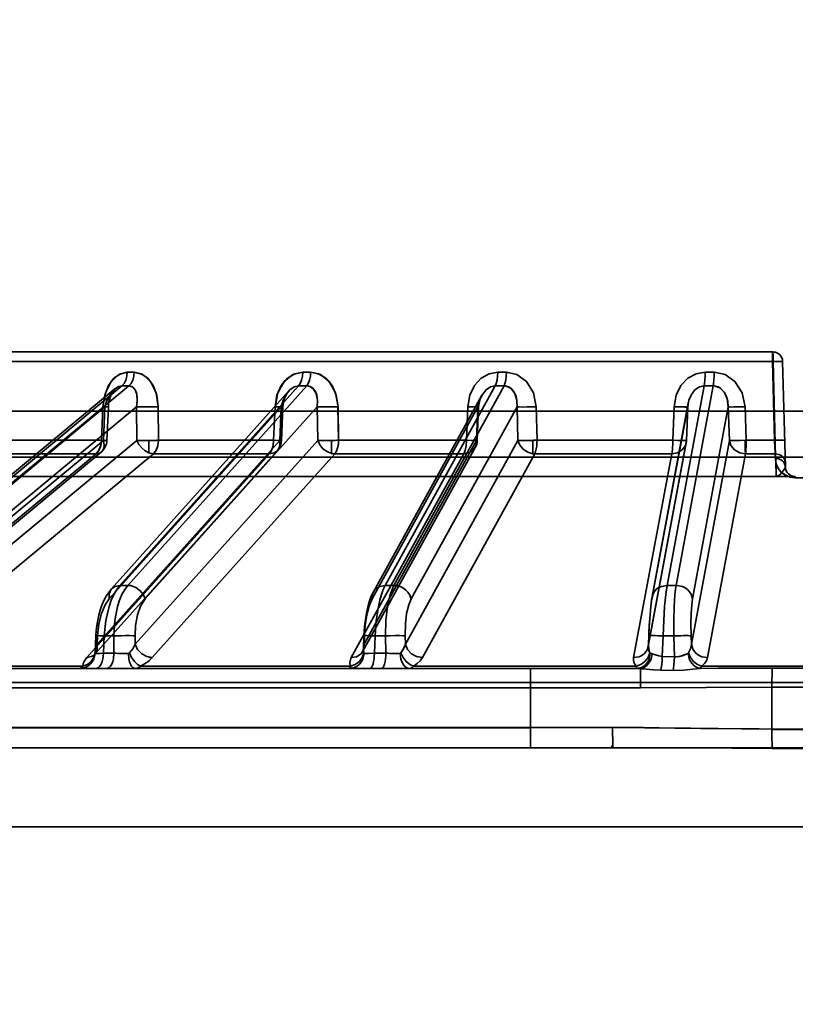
# Model space of a CAD drawing. Header units: millimetres. Extents: x 42175 to 97175, y 10092 to 468192.
# Tile 81 of 256: x 62896 to 62935, y 25507 to 25557. Entities that reach past the tile are written whole.
import ezdxf

# ---------------------------------------------------------------- set-up
doc = ezdxf.new("R2010")
doc.units = ezdxf.units.MM
doc.header["$XCLIPFRAME"] = 2
doc.layers.add('AHU03-3-68634OBJ', color=8, linetype='Continuous')
doc.layers.add('EC-MTR_250-0_7OBJ', color=8, linetype='Continuous')
picture_1 = doc.add_image_def('image1.bmp', size_in_pixel=(951, 911))

msp = doc.modelspace()

# ---------------------------------------------------------------- linework, layer by layer
at = {"layer": 'AHU03-3-68634OBJ', "color": 8, "linetype": 'Continuous', "lineweight": 35, "ltscale": 100}
for p, q in [((63070.242, 25519.827), (62802.242, 25519.827)), ((63069.742, 25515.827), (62802.742, 25515.827))]:
    msp.add_line(p, q, dxfattribs=at)
at = {"layer": 'EC-MTR_250-0_7OBJ', "color": 8, "linetype": 'Continuous', "lineweight": 35, "ltscale": 100}
for p, q in [((62934.09, 25539.827), (62882.272, 25539.827)), ((62934.16, 25539.822), (62934.09, 25539.827)), ((62934.229, 25539.807), (62934.159, 25539.822)), ((62934.294, 25539.783), (62934.228, 25539.808)), ((62934.356, 25539.75), (62934.294, 25539.784)), ((62934.412, 25539.709), (62934.356, 25539.75)), ((62934.463, 25539.66), (62934.412, 25539.709)), ((62934.505, 25539.605), (62934.462, 25539.66)), ((62934.54, 25539.544), (62934.505, 25539.605)), ((62934.566, 25539.479), (62934.54, 25539.544)), ((62934.11, 25539.34), (62881.772, 25539.34)), ((62934.175, 25535.364), (62934.07, 25539.34)), ((62934.11, 25539.34), (62934.235, 25534.501)), ((62934.235, 25534.501), (62934.11, 25539.34)), ((62934.589, 25539.34), (62934.729, 25534.014)), ((62910.739, 25538.802), (62910.337, 25538.802)), ((62931.124, 25538.802), (62930.671, 25538.802)), ((62900.867, 25537.973), (62888.856, 25528.009)), ((62888.912, 25527.919), (62901.201, 25538.115)), ((62889.266, 25527.917), (62901.558, 25538.115)), ((62901.099, 25528.028), (62910.133, 25538.115)), ((62901.506, 25528.028), (62910.54, 25538.115)), ((62910.133, 25538.115), (62910.54, 25538.115)), ((62914.505, 25528.028), (62920.068, 25538.115)), ((62914.947, 25528.028), (62920.51, 25538.115)), ((62928.747, 25528.028), (62930.625, 25538.115)), ((62929.207, 25528.028), (62931.085, 25538.115)), ((62930.625, 25538.115), (62931.085, 25538.115)), ((62909.628, 25537.845), (62900.678, 25527.854)), ((62909.392, 25537.373), (62909.424, 25537.475)), ((62909.424, 25537.474), (62909.462, 25537.57)), ((62919.378, 25537.615), (62913.913, 25527.706)), ((62890.16, 25528.599), (62900.346, 25537.05)), ((62890.769, 25527.782), (62901.939, 25537.05)), ((62900.175, 25535.364), (62900.246, 25537.057)), ((62900.346, 25537.05), (62900.274, 25535.357)), ((62900.446, 25535.351), (62900.518, 25537.043)), ((62900.518, 25537.043), (62900.528, 25537.174)), ((62900.562, 25527.348), (62909.252, 25537.05)), ((62901.939, 25537.05), (62901.957, 25535.357)), ((62902.38, 25527.348), (62911.069, 25537.05)), ((62903.034, 25537.057), (62903.052, 25535.364)), ((62903.052, 25535.364), (62903.034, 25537.057)), ((62908.94, 25537.057), (62908.869, 25535.364)), ((62909.252, 25537.05), (62909.18, 25535.357)), ((62909.268, 25535.351), (62909.339, 25537.044)), ((62909.339, 25537.044), (62909.348, 25537.157)), ((62909.348, 25537.156), (62909.366, 25537.268)), ((62909.366, 25537.267), (62909.392, 25537.374)), ((62911.069, 25537.05), (62911.101, 25535.357)), ((62912.121, 25537.057), (62912.151, 25535.364)), ((62913.844, 25527.348), (62919.195, 25537.05)), ((62915.816, 25527.348), (62921.167, 25537.05)), ((62918.616, 25535.364), (62918.683, 25537.057)), ((62919.195, 25537.05), (62919.127, 25535.357)), ((62919.157, 25535.353), (62919.225, 25537.045)), ((62921.167, 25537.05), (62921.21, 25535.357)), ((62922.177, 25535.364), (62922.134, 25537.057)), ((62922.134, 25537.057), (62922.177, 25535.364)), ((62927.986, 25527.348), (62929.793, 25537.05)), ((62929.817, 25537.238), (62927.997, 25527.466)), ((62929.101, 25537.057), (62929.039, 25535.364)), ((62929.039, 25535.364), (62929.101, 25537.057)), ((62929.793, 25537.05), (62929.731, 25535.357)), ((62929.731, 25535.357), (62929.796, 25537.048)), ((62929.796, 25537.048), (62929.8, 25537.114)), ((62929.8, 25537.114), (62929.808, 25537.18)), ((62929.808, 25537.18), (62929.819, 25537.246)), ((62930.037, 25527.348), (62931.844, 25537.05)), ((62931.844, 25537.05), (62931.898, 25535.357)), ((62932.743, 25535.364), (62932.69, 25537.057)), ((62932.69, 25537.057), (62932.743, 25535.364)), ((62885.392, 25536.827), (62987.092, 25536.827)), ((62892.152, 25528.622), (62900.274, 25535.357)), ((62893.826, 25528.614), (62901.957, 25535.357)), ((62900.175, 25535.364), (62895.227, 25535.364)), ((62899.951, 25525.056), (62909.18, 25535.357)), ((62901.871, 25525.056), (62911.101, 25535.357)), ((62902.566, 25534.723), (62902.566, 25535.352)), ((62908.869, 25535.364), (62903.051, 25535.364)), ((62911.799, 25534.698), (62911.799, 25535.354)), ((62918.616, 25535.364), (62912.151, 25535.364)), ((62913.375, 25524.698), (62919.058, 25534.998)), ((62913.443, 25525.056), (62919.127, 25535.357)), ((62915.527, 25525.056), (62921.21, 25535.357)), ((62921.971, 25534.684), (62921.971, 25535.358)), ((62929.039, 25535.364), (62922.177, 25535.364)), ((62927.801, 25524.938), (62929.72, 25535.238)), ((62927.812, 25525.056), (62929.731, 25535.357)), ((62929.979, 25525.056), (62931.898, 25535.357)), ((62934.175, 25535.364), (62932.743, 25535.364)), ((62888.8, 25534.501), (62983.683, 25534.501)), ((62891.769, 25527.942), (62899.893, 25534.677)), ((62892.036, 25528.034), (62900.157, 25534.769)), ((62894.663, 25527.934), (62902.792, 25534.677)), ((62899.893, 25534.677), (62894.906, 25534.677)), ((62899.423, 25524.376), (62908.655, 25534.677)), ((62899.835, 25524.55), (62909.064, 25534.851)), ((62902.736, 25524.376), (62911.963, 25534.677)), ((62908.655, 25534.677), (62902.792, 25534.677)), ((62918.478, 25534.677), (62911.963, 25534.677)), ((62912.791, 25524.376), (62918.478, 25534.677)), ((62916.386, 25524.376), (62922.067, 25534.677)), ((62928.983, 25534.677), (62922.067, 25534.677)), ((62927.061, 25524.376), (62928.983, 25534.677)), ((62930.8, 25524.376), (62932.716, 25534.677)), ((62934.214, 25534.677), (62932.716, 25534.677)), ((62934.221, 25534.443), (62934.214, 25534.677)), ((62934.221, 25534.443), (62934.214, 25534.677)), ((62934.73, 25533.993), (62934.729, 25534.014)), ((62934.729, 25534.014), (62934.729, 25534.002)), ((62934.731, 25533.973), (62934.73, 25533.993)), ((62934.734, 25533.953), (62934.731, 25533.973)), ((62934.737, 25533.935), (62934.734, 25533.954)), ((62884.919, 25533.527), (62934.255, 25533.527)), ((62935.229, 25533.527), (62934.255, 25533.527)), ((62934.74, 25533.917), (62934.737, 25533.935)), ((62934.78, 25533.805), (62934.773, 25533.82)), ((62934.788, 25533.791), (62934.78, 25533.805)), ((62934.796, 25533.776), (62934.788, 25533.791)), ((62934.805, 25533.762), (62934.796, 25533.776)), ((62934.814, 25533.748), (62934.805, 25533.762)), ((62934.824, 25533.733), (62934.814, 25533.748)), ((62937.259, 25533.47), (62935.225, 25533.47)), ((62901.506, 25528.028), (62901.099, 25528.028)), ((62914.947, 25528.028), (62914.505, 25528.028)), ((62929.207, 25528.028), (62928.747, 25528.028)), ((62913.817, 25527.509), (62913.735, 25527.299)), ((62913.913, 25527.708), (62913.816, 25527.509)), ((62927.997, 25527.467), (62927.97, 25527.302)), ((62899.845, 25524.661), (62899.883, 25525.487)), ((62913.403, 25524.817), (62913.431, 25525.484)), ((62927.807, 25524.986), (62927.825, 25525.48)), ((62899.951, 25525.056), (62899.97, 25525.478)), ((62900.264, 25524.599), (62900.305, 25525.478)), ((62900.79, 25525.478), (62900.305, 25525.478)), ((62900.802, 25524.599), (62900.79, 25525.478)), ((62901.871, 25525.056), (62901.865, 25525.478)), ((62913.443, 25525.056), (62913.461, 25525.478)), ((62913.961, 25524.599), (62913.999, 25525.478)), ((62913.999, 25525.478), (62914.524, 25525.478)), ((62914.524, 25525.478), (62914.544, 25524.599)), ((62915.527, 25525.056), (62915.517, 25525.478)), ((62927.812, 25525.056), (62927.828, 25525.478)), ((62928.507, 25524.437), (62928.546, 25525.478)), ((62929.093, 25525.478), (62928.546, 25525.478)), ((62929.126, 25524.415), (62929.093, 25525.478)), ((62929.979, 25525.056), (62929.966, 25525.478)), ((62899.812, 25524.522), (62899.813, 25524.523)), ((62899.813, 25524.523), (62899.82, 25524.533)), ((62899.822, 25524.545), (62899.816, 25524.529)), ((62899.82, 25524.533), (62899.834, 25524.55)), ((62900.802, 25524.599), (62900.264, 25524.599)), ((62913.403, 25524.818), (62913.399, 25524.778)), ((62914.544, 25524.599), (62913.961, 25524.599)), ((62929.126, 25524.415), (62928.507, 25524.437)), ((62886.227, 25523.827), (62899.887, 25523.827)), ((62899.229, 25523.942), (62890.066, 25523.942)), ((62899.887, 25523.827), (62900.425, 25523.827)), ((62900.425, 25523.827), (62927.245, 25523.827)), ((62912.765, 25523.942), (62902.146, 25523.942)), ((62927.203, 25523.942), (62915.93, 25523.942)), ((62929.057, 25523.728), (62928.437, 25523.738)), ((62941.988, 25523.942), (62930.495, 25523.942)), ((62938.419, 25523.846), (62934.064, 25523.846)), ((63003.375, 25523.127), (62876.855, 25523.127)), ((62880.378, 25522.845), (62927.399, 25522.845)), ((62921.841, 25520.845), (62921.841, 25522.845)), ((62934.047, 25520.77), (62934.048, 25522.883)), ((62934.048, 25522.883), (62938.435, 25522.883)), ((62921.841, 25520.845), (62889.37, 25520.845)), ((62921.841, 25520.827), (62889.37, 25520.827)), ((62925.998, 25520.845), (62921.841, 25520.845)), ((62938.436, 25520.77), (62934.047, 25520.77)), ((62938.436, 25520.752), (62934.047, 25520.752)), ((62886.252, 25519.827), (62926.012, 25519.827)), ((62938.422, 25519.79), (62934.061, 25519.79))]:
    msp.add_line(p, q, dxfattribs=at)
at = {"layer": 'EC-MTR_250-0_7OBJ', "color": 8, "linetype": 'Continuous', "lineweight": 35, "ltscale": 100, "flags": 128}
for points in [[(62934.07, 25539.34), (62934.072, 25539.58), (62934.079, 25539.759), (62934.09, 25539.827)], [(62934.07, 25539.34), (62934.07, 25539.427), (62934.071, 25539.53), (62934.074, 25539.633), (62934.078, 25539.728), (62934.083, 25539.798), (62934.09, 25539.827)], [(62934.09, 25539.827), (62934.099, 25539.765), (62934.107, 25539.591), (62934.11, 25539.34)], [(62934.09, 25539.827), (62934.097, 25539.789), (62934.104, 25539.677), (62934.108, 25539.515), (62934.11, 25539.34)], [(62934.589, 25539.34), (62934.583, 25539.411), (62934.566, 25539.479)], [(62934.589, 25539.34), (62934.579, 25539.343), (62934.567, 25539.344), (62934.549, 25539.344), (62934.527, 25539.345), (62934.501, 25539.346), (62934.47, 25539.346), (62934.436, 25539.346), (62934.357, 25539.346), (62934.267, 25539.344), (62934.17, 25539.343), (62934.07, 25539.34)], [(62934.102, 25539.34), (62934.281, 25539.344), (62934.457, 25539.345), (62934.547, 25539.344), (62934.589, 25539.34)], [(62934.11, 25539.34), (62934.204, 25539.342), (62934.295, 25539.344), (62934.378, 25539.345), (62934.45, 25539.345), (62934.481, 25539.345), (62934.509, 25539.345), (62934.533, 25539.344), (62934.553, 25539.344), (62934.569, 25539.343), (62934.58, 25539.342), (62934.582, 25539.359)], [(62901.474, 25538.802), (62901.045, 25538.686), (62900.656, 25538.332), (62900.372, 25537.768), (62900.246, 25537.057)], [(62900.246, 25537.057), (62900.333, 25537.637), (62900.525, 25538.127), (62900.8, 25538.5), (62901.127, 25538.727), (62901.474, 25538.801)], [(62901.201, 25538.115), (62901.309, 25538.234), (62901.397, 25538.4), (62901.453, 25538.597), (62901.474, 25538.802)], [(62901.826, 25538.802), (62901.806, 25538.597), (62901.751, 25538.4), (62901.665, 25538.234), (62901.558, 25538.115)], [(62903.034, 25537.057), (62902.962, 25537.637), (62902.777, 25538.127), (62902.504, 25538.5), (62902.176, 25538.727), (62901.826, 25538.802)], [(62901.827, 25538.801), (62902.258, 25538.686), (62902.648, 25538.332), (62902.926, 25537.768), (62903.034, 25537.057)], [(62910.337, 25538.802), (62909.847, 25538.686), (62909.402, 25538.332), (62909.08, 25537.768), (62908.94, 25537.057)], [(62908.94, 25537.057), (62909.036, 25537.637), (62909.254, 25538.127), (62909.568, 25538.5), (62909.941, 25538.727), (62910.337, 25538.802)], [(62910.337, 25538.802), (62910.322, 25538.597), (62910.279, 25538.4), (62910.214, 25538.234), (62910.133, 25538.115)], [(62910.54, 25538.115), (62910.619, 25538.234), (62910.683, 25538.4), (62910.724, 25538.597), (62910.739, 25538.802)], [(62912.121, 25537.057), (62912.036, 25537.637), (62911.824, 25538.127), (62911.511, 25538.5), (62911.137, 25538.727), (62910.739, 25538.802)], [(62910.739, 25538.802), (62911.231, 25538.686), (62911.676, 25538.332), (62911.994, 25537.768), (62912.121, 25537.057)], [(62918.683, 25537.057), (62918.785, 25537.637), (62919.02, 25538.127), (62919.36, 25538.5), (62919.765, 25538.727), (62920.196, 25538.802)], [(62920.068, 25538.115), (62920.119, 25538.234), (62920.159, 25538.4), (62920.186, 25538.597), (62920.196, 25538.802)], [(62920.51, 25538.115), (62920.559, 25538.234), (62920.598, 25538.4), (62920.622, 25538.597), (62920.631, 25538.802)], [(62920.631, 25538.802), (62921.165, 25538.686), (62921.648, 25538.332), (62921.994, 25537.768), (62922.134, 25537.057)], [(62929.101, 25537.057), (62929.204, 25537.637), (62929.447, 25538.127), (62929.801, 25538.5), (62930.222, 25538.727), (62930.671, 25538.802)], [(62930.671, 25538.802), (62930.667, 25538.597), (62930.657, 25538.4), (62930.643, 25538.234), (62930.625, 25538.115)], [(62931.085, 25538.115), (62931.101, 25538.234), (62931.113, 25538.4), (62931.121, 25538.597), (62931.124, 25538.802)], [(62931.124, 25538.802), (62931.678, 25538.686), (62932.18, 25538.332), (62932.541, 25537.768), (62932.69, 25537.057)], [(62900.346, 25537.05), (62900.431, 25537.314), (62900.537, 25537.546), (62900.661, 25537.747), (62900.796, 25537.908), (62900.927, 25538.019), (62901.035, 25538.079), (62901.201, 25538.115)], [(62900.528, 25537.17), (62900.548, 25537.301), (62900.576, 25537.421), (62900.61, 25537.533), (62900.648, 25537.635), (62900.689, 25537.725), (62900.732, 25537.802), (62900.773, 25537.865), (62900.811, 25537.915), (62900.846, 25537.953), (62900.877, 25537.981)], [(62900.547, 25537.293), (62900.573, 25537.41), (62900.605, 25537.52), (62900.642, 25537.62), (62900.682, 25537.711), (62900.724, 25537.79), (62900.766, 25537.856), (62900.807, 25537.909), (62900.844, 25537.951), (62900.876, 25537.98)], [(62901.939, 25537.05), (62901.977, 25537.314), (62901.976, 25537.546), (62901.942, 25537.747), (62901.877, 25537.908), (62901.793, 25538.019), (62901.711, 25538.079), (62901.558, 25538.115)], [(62901.939, 25537.05), (62901.979, 25537.347), (62901.956, 25537.692), (62901.874, 25537.913), (62901.732, 25538.067), (62901.558, 25538.115)], [(62909.252, 25537.05), (62909.351, 25537.385), (62909.501, 25537.679), (62909.694, 25537.913), (62909.91, 25538.063), (62910.133, 25538.115)], [(62910.707, 25538.083), (62910.653, 25538.101), (62910.597, 25538.111), (62910.54, 25538.115)], [(62911.069, 25537.05), (62911.086, 25537.375), (62911.043, 25537.646), (62910.976, 25537.82), (62910.831, 25538.006), (62910.706, 25538.083)], [(62911.069, 25537.05), (62911.085, 25537.397), (62911.019, 25537.723), (62910.891, 25537.946), (62910.707, 25538.083)], [(62919.195, 25537.05), (62919.275, 25537.385), (62919.415, 25537.679), (62919.606, 25537.913), (62919.83, 25538.063), (62920.068, 25538.115)], [(62920.51, 25538.115), (62920.547, 25538.114), (62920.582, 25538.11), (62920.617, 25538.104)], [(62920.617, 25538.105), (62920.591, 25538.109), (62920.51, 25538.115)], [(62921.167, 25537.05), (62921.157, 25537.391), (62921.053, 25537.734), (62920.853, 25537.992), (62920.617, 25538.105)], [(62921.167, 25537.05), (62921.165, 25537.325), (62921.116, 25537.573), (62921.037, 25537.765), (62920.901, 25537.948), (62920.786, 25538.038), (62920.617, 25538.104)], [(62929.793, 25537.05), (62929.852, 25537.385), (62929.976, 25537.679), (62930.158, 25537.913), (62930.381, 25538.063), (62930.625, 25538.115)], [(62931.122, 25538.114), (62931.414, 25538.016), (62931.644, 25537.784), (62931.793, 25537.449), (62931.844, 25537.05)], [(62931.122, 25538.114), (62931.339, 25538.058), (62931.454, 25537.988), (62931.638, 25537.794), (62931.741, 25537.601), (62931.818, 25537.341), (62931.844, 25537.05)], [(62909.461, 25537.57), (62909.504, 25537.658), (62909.551, 25537.737)], [(62909.504, 25537.658), (62909.55, 25537.737), (62909.599, 25537.806), (62909.647, 25537.864)], [(62919.225, 25537.045), (62919.233, 25537.143), (62919.248, 25537.238), (62919.268, 25537.329), (62919.295, 25537.415), (62919.326, 25537.497), (62919.36, 25537.574), (62919.399, 25537.646)], [(62919.225, 25537.045), (62919.238, 25537.181), (62919.264, 25537.311), (62919.3, 25537.432), (62919.346, 25537.543), (62919.399, 25537.645)], [(62900.346, 25537.05), (62900.387, 25537.048), (62900.424, 25537.047), (62900.455, 25537.045), (62900.481, 25537.044), (62900.501, 25537.044), (62900.513, 25537.043), (62900.484, 25537.045), (62900.458, 25537.047), (62900.426, 25537.048), (62900.344, 25537.052), (62900.246, 25537.057)], [(62903.034, 25537.057), (62902.775, 25537.048), (62902.463, 25537.044), (62902.164, 25537.044), (62901.939, 25537.05)], [(62902.547, 25537.045), (62902.813, 25537.049), (62903.034, 25537.057)], [(62909.339, 25537.044), (62909.328, 25537.043), (62909.31, 25537.044), (62909.294, 25537.044), (62909.274, 25537.045), (62909.251, 25537.045), (62909.225, 25537.046), (62909.165, 25537.048), (62909.096, 25537.051), (62909.02, 25537.053), (62908.94, 25537.057)], [(62909.252, 25537.05), (62909.281, 25537.048), (62909.305, 25537.047), (62909.323, 25537.045), (62909.335, 25537.044), (62909.306, 25537.044), (62909.28, 25537.044), (62909.246, 25537.045), (62909.206, 25537.047), (62909.161, 25537.048), (62909.11, 25537.05), (62909.056, 25537.052), (62908.94, 25537.057)], [(62909.252, 25537.05), (62909.271, 25537.049), (62909.288, 25537.048), (62909.303, 25537.047), (62909.315, 25537.046), (62909.326, 25537.045), (62909.336, 25537.044)], [(62911.069, 25537.05), (62911.186, 25537.046), (62911.351, 25537.044), (62911.551, 25537.044), (62911.767, 25537.047)], [(62912.151, 25535.364), (62912.133, 25536.21), (62912.114, 25537.056)], [(62919.195, 25537.05), (62919.211, 25537.048), (62919.221, 25537.047), (62919.211, 25537.044), (62919.193, 25537.043), (62919.167, 25537.043), (62919.133, 25537.044), (62919.093, 25537.044), (62919.046, 25537.045), (62918.993, 25537.047), (62918.936, 25537.048), (62918.876, 25537.05), (62918.813, 25537.052), (62918.683, 25537.057)], [(62919.225, 25537.045), (62919.203, 25537.044), (62919.186, 25537.043), (62919.164, 25537.043), (62919.136, 25537.044), (62919.105, 25537.044), (62919.069, 25537.045), (62918.985, 25537.047), (62918.89, 25537.05), (62918.788, 25537.053), (62918.683, 25537.057)], [(62919.195, 25537.05), (62919.208, 25537.048), (62919.221, 25537.047)], [(62921.167, 25537.05), (62921.272, 25537.045), (62921.448, 25537.043), (62921.679, 25537.045), (62921.928, 25537.05)], [(62929.793, 25537.05), (62929.781, 25537.045), (62929.763, 25537.044), (62929.751, 25537.044), (62929.738, 25537.044), (62929.722, 25537.044), (62929.705, 25537.043), (62929.685, 25537.043), (62929.665, 25537.043), (62929.618, 25537.044), (62929.506, 25537.045), (62929.377, 25537.048), (62929.239, 25537.052), (62929.101, 25537.057)], [(62929.796, 25537.048), (62929.784, 25537.046), (62929.768, 25537.045), (62929.746, 25537.044), (62929.718, 25537.044), (62929.683, 25537.043), (62929.641, 25537.044), (62929.594, 25537.044), (62929.485, 25537.046), (62929.362, 25537.049), (62929.231, 25537.052), (62929.101, 25537.057)], [(62931.844, 25537.05), (62931.855, 25537.048), (62931.873, 25537.047), (62931.93, 25537.044), (62932.015, 25537.043), (62932.126, 25537.044), (62932.258, 25537.045), (62932.401, 25537.048), (62932.69, 25537.057)], [(62900.175, 25535.364), (62900.137, 25535.088), (62900.039, 25534.85), (62899.893, 25534.677)], [(62900.175, 25535.364), (62900.138, 25535.093), (62900.042, 25534.854), (62899.893, 25534.677)], [(62899.893, 25534.677), (62900.004, 25534.692), (62900.103, 25534.731), (62900.185, 25534.794), (62900.248, 25534.878), (62900.289, 25534.981), (62900.308, 25535.097), (62900.274, 25535.357)], [(62900.175, 25535.364), (62900.36, 25535.355), (62900.443, 25535.351), (62900.413, 25535.352), (62900.274, 25535.357)], [(62901.957, 25535.357), (62902.021, 25535.355), (62902.087, 25535.353), (62902.153, 25535.352), (62902.216, 25535.351), (62902.277, 25535.351), (62902.334, 25535.351), (62902.388, 25535.351), (62902.438, 25535.351), (62902.486, 25535.351), (62902.531, 25535.352), (62902.566, 25535.352)], [(62902.566, 25534.723), (62902.375, 25534.824), (62902.201, 25534.972), (62902.058, 25535.155), (62901.957, 25535.357)], [(62902.566, 25535.352), (62902.603, 25535.352), (62902.649, 25535.353), (62902.697, 25535.354), (62902.748, 25535.355), (62902.804, 25535.356), (62902.863, 25535.357), (62902.925, 25535.359), (62902.988, 25535.361), (62903.052, 25535.364)], [(62903.052, 25535.364), (62902.988, 25535.361), (62902.925, 25535.359), (62902.863, 25535.357), (62902.804, 25535.356), (62902.748, 25535.355), (62902.697, 25535.354), (62902.649, 25535.353), (62902.603, 25535.352), (62902.566, 25535.352)], [(62903.052, 25535.364), (62903.02, 25535.101), (62902.936, 25534.866), (62902.792, 25534.677)], [(62903.051, 25535.364), (62903.017, 25535.088), (62902.927, 25534.85), (62902.792, 25534.677)], [(62908.869, 25535.364), (62908.841, 25535.088), (62908.766, 25534.85), (62908.655, 25534.677)], [(62908.655, 25534.677), (62908.767, 25534.85), (62908.841, 25535.088), (62908.869, 25535.364)], [(62908.655, 25534.677), (62908.902, 25534.731), (62909.004, 25534.794), (62909.087, 25534.878), (62909.148, 25534.981), (62909.184, 25535.097), (62909.18, 25535.357)], [(62908.869, 25535.364), (62909.097, 25535.355), (62909.235, 25535.351), (62909.264, 25535.352), (62909.18, 25535.357)], [(62911.101, 25535.357), (62911.201, 25535.135), (62911.362, 25534.938), (62911.569, 25534.787), (62911.799, 25534.698)], [(62911.799, 25535.354), (62911.764, 25535.354), (62911.717, 25535.353), (62911.665, 25535.352), (62911.612, 25535.352), (62911.555, 25535.351), (62911.495, 25535.351), (62911.431, 25535.351), (62911.364, 25535.351), (62911.296, 25535.352), (62911.228, 25535.353), (62911.161, 25535.355), (62911.101, 25535.357)], [(62911.963, 25534.677), (62912.047, 25534.817), (62912.104, 25534.985), (62912.138, 25535.167), (62912.151, 25535.364)], [(62912.151, 25535.364), (62912.139, 25535.167), (62912.104, 25534.985), (62912.048, 25534.817), (62911.963, 25534.677)], [(62918.478, 25534.677), (62918.549, 25534.848), (62918.597, 25535.085), (62918.616, 25535.364)], [(62919.127, 25535.357), (62919.101, 25535.097), (62918.97, 25534.878), (62918.752, 25534.731), (62918.478, 25534.677)], [(62918.616, 25535.364), (62918.875, 25535.356), (62919.06, 25535.351), (62919.152, 25535.352), (62919.127, 25535.357)], [(62918.616, 25535.364), (62918.878, 25535.355), (62919.065, 25535.351), (62919.153, 25535.352), (62919.127, 25535.357)], [(62921.971, 25535.358), (62921.95, 25535.357), (62921.922, 25535.357), (62921.89, 25535.356), (62921.857, 25535.355), (62921.826, 25535.354), (62921.797, 25535.354), (62921.769, 25535.353), (62921.738, 25535.353), (62921.705, 25535.352), (62921.668, 25535.352), (62921.629, 25535.352), (62921.586, 25535.351), (62921.542, 25535.351), (62921.495, 25535.351), (62921.446, 25535.351), (62921.396, 25535.351), (62921.345, 25535.352), (62921.296, 25535.353), (62921.25, 25535.355), (62921.21, 25535.357)], [(62921.21, 25535.357), (62921.303, 25535.118), (62921.476, 25534.91), (62921.708, 25534.759), (62921.971, 25534.684)], [(62922.067, 25534.677), (62922.109, 25534.79), (62922.139, 25534.923), (62922.16, 25535.064), (62922.171, 25535.212), (62922.177, 25535.364)], [(62928.983, 25534.677), (62929.003, 25534.777), (62929.017, 25534.894), (62929.028, 25535.018), (62929.035, 25535.141), (62929.04, 25535.257), (62929.039, 25535.364)], [(62929.731, 25535.357), (62929.676, 25535.097), (62929.516, 25534.878), (62929.274, 25534.731), (62928.983, 25534.677)], [(62929.039, 25535.364), (62929.288, 25535.356), (62929.523, 25535.352), (62929.688, 25535.351), (62929.731, 25535.357)], [(62932.743, 25535.364), (62932.448, 25535.356), (62932.189, 25535.351), (62931.993, 25535.352), (62931.898, 25535.357)], [(62931.898, 25535.357), (62931.979, 25535.097), (62932.162, 25534.878), (62932.419, 25534.731), (62932.716, 25534.677)], [(62932.701, 25535.372), (62932.69, 25535.12), (62932.692, 25534.866), (62932.704, 25534.677)], [(62932.716, 25534.677), (62932.723, 25534.752), (62932.729, 25534.825), (62932.732, 25534.891), (62932.735, 25534.953), (62932.738, 25535.043), (62932.74, 25535.116), (62932.742, 25535.177), (62932.743, 25535.248), (62932.743, 25535.31), (62932.743, 25535.364)], [(62932.716, 25534.677), (62932.73, 25534.848), (62932.739, 25535.085), (62932.743, 25535.364)], [(62934.693, 25535.364), (62934.673, 25535.367), (62934.657, 25535.368), (62934.635, 25535.369), (62934.608, 25535.369), (62934.576, 25535.37), (62934.54, 25535.37), (62934.457, 25535.369), (62934.364, 25535.368), (62934.268, 25535.366), (62934.175, 25535.364)], [(62934.693, 25535.364), (62934.683, 25535.366), (62934.671, 25535.367), (62934.653, 25535.368), (62934.632, 25535.369), (62934.605, 25535.369), (62934.575, 25535.37), (62934.54, 25535.37), (62934.461, 25535.369), (62934.372, 25535.368), (62934.275, 25535.366), (62934.175, 25535.364)], [(62934.175, 25535.364), (62934.195, 25534.963), (62934.205, 25534.8), (62934.214, 25534.677)], [(62902.566, 25534.723), (62902.623, 25534.704), (62902.792, 25534.677)], [(62911.799, 25534.698), (62911.84, 25534.689), (62911.963, 25534.677)], [(62911.963, 25534.677), (62911.922, 25534.679), (62911.799, 25534.698)], [(62934.214, 25534.677), (62934.398, 25534.65), (62934.488, 25534.611), (62934.569, 25534.556), (62934.635, 25534.487), (62934.684, 25534.409), (62934.723, 25534.248)], [(62934.221, 25534.443), (62934.249, 25534.227), (62934.317, 25534.039), (62934.416, 25533.876), (62934.565, 25533.715), (62934.742, 25533.593), (62934.971, 25533.502), (62935.225, 25533.47)], [(62934.729, 25534.014), (62934.69, 25534.175), (62934.641, 25534.253), (62934.575, 25534.322), (62934.494, 25534.377), (62934.404, 25534.416), (62934.221, 25534.443)], [(62935.225, 25533.47), (62934.929, 25533.513), (62934.807, 25533.56), (62934.703, 25533.615), (62934.539, 25533.738), (62934.419, 25533.872), (62934.331, 25534.012), (62934.27, 25534.155), (62934.221, 25534.443)], [(62934.729, 25534.014), (62934.69, 25534.175), (62934.641, 25534.253), (62934.575, 25534.322), (62934.494, 25534.377), (62934.404, 25534.416), (62934.221, 25534.443)], [(62934.716, 25534.501), (62934.695, 25534.504), (62934.68, 25534.505), (62934.66, 25534.505), (62934.636, 25534.506), (62934.608, 25534.506), (62934.576, 25534.506), (62934.504, 25534.506), (62934.421, 25534.505), (62934.33, 25534.503), (62934.235, 25534.501)], [(62934.716, 25534.501), (62934.698, 25534.504), (62934.682, 25534.505), (62934.663, 25534.505), (62934.638, 25534.506), (62934.609, 25534.506), (62934.576, 25534.506), (62934.5, 25534.506), (62934.414, 25534.505), (62934.324, 25534.503), (62934.235, 25534.501)], [(62934.235, 25534.501), (62934.248, 25534.125), (62934.257, 25533.811), (62934.259, 25533.601), (62934.254, 25533.527)], [(62934.254, 25533.527), (62934.257, 25533.538), (62934.258, 25533.558), (62934.258, 25533.571), (62934.259, 25533.604), (62934.259, 25533.645), (62934.258, 25533.694), (62934.258, 25533.75), (62934.257, 25533.813), (62934.255, 25533.883), (62934.253, 25533.958), (62934.249, 25534.123), (62934.243, 25534.305), (62934.235, 25534.501)], [(62934.254, 25533.527), (62934.36, 25533.561), (62934.473, 25533.656), (62934.582, 25533.778), (62934.682, 25533.906), (62934.729, 25534.014)], [(62934.755, 25533.867), (62934.749, 25533.883), (62934.745, 25533.9), (62934.74, 25533.917)], [(62934.773, 25533.82), (62934.766, 25533.835), (62934.76, 25533.851), (62934.754, 25533.867), (62934.749, 25533.883)], [(62934.879, 25533.669), (62934.867, 25533.681), (62934.856, 25533.694), (62934.845, 25533.707), (62934.834, 25533.72), (62934.824, 25533.733)], [(62934.999, 25533.583), (62934.981, 25533.593), (62934.963, 25533.603), (62934.947, 25533.614), (62934.932, 25533.624), (62934.918, 25533.635), (62934.904, 25533.646), (62934.891, 25533.658), (62934.879, 25533.669), (62934.867, 25533.681)], [(62935.06, 25533.556), (62935.038, 25533.565), (62935.018, 25533.574), (62934.999, 25533.583)], [(62935.229, 25533.527), (62935.197, 25533.528), (62935.166, 25533.531), (62935.136, 25533.536), (62935.108, 25533.541), (62935.083, 25533.548), (62935.06, 25533.556), (62935.038, 25533.564)], [(62935.225, 25533.47), (62935.225, 25533.483), (62935.225, 25533.494), (62935.227, 25533.512), (62935.228, 25533.523)], [(62901.099, 25528.028), (62900.939, 25527.819), (62900.793, 25527.57), (62900.663, 25527.284), (62900.551, 25526.966), (62900.384, 25526.256), (62900.305, 25525.478)], [(62901.099, 25528.028), (62900.856, 25527.98), (62900.659, 25527.83), (62900.557, 25527.601), (62900.562, 25527.348)], [(62900.79, 25525.478), (62900.837, 25526.256), (62900.979, 25526.966), (62901.082, 25527.284), (62901.206, 25527.57), (62901.347, 25527.819), (62901.506, 25528.028)], [(62901.682, 25528.007), (62901.636, 25528.016), (62901.506, 25528.028)], [(62902.38, 25527.348), (62902.287, 25527.558), (62902.126, 25527.759), (62901.913, 25527.917), (62901.682, 25528.007)], [(62914.505, 25528.028), (62914.237, 25527.98), (62914.005, 25527.83), (62913.868, 25527.601), (62913.844, 25527.348)], [(62914.505, 25528.028), (62914.406, 25527.819), (62914.316, 25527.57), (62914.234, 25527.284), (62914.163, 25526.966), (62914.055, 25526.256), (62913.999, 25525.478)], [(62914.524, 25525.478), (62914.546, 25526.256), (62914.627, 25526.966), (62914.689, 25527.284), (62914.763, 25527.57), (62914.85, 25527.819), (62914.947, 25528.028)], [(62915.816, 25527.348), (62915.73, 25527.576), (62915.653, 25527.687), (62915.556, 25527.79), (62915.442, 25527.877), (62915.316, 25527.947), (62915.055, 25528.021)], [(62928.747, 25528.028), (62928.463, 25527.98), (62928.326, 25527.918), (62928.205, 25527.83), (62928.108, 25527.722), (62928.038, 25527.601), (62927.986, 25527.348)], [(62928.747, 25528.028), (62928.681, 25527.574), (62928.623, 25526.968), (62928.577, 25526.253), (62928.546, 25525.478)], [(62928.546, 25525.478), (62928.578, 25526.256), (62928.623, 25526.966), (62928.681, 25527.57), (62928.713, 25527.819), (62928.747, 25528.028)], [(62929.207, 25528.028), (62929.174, 25527.819), (62929.147, 25527.57), (62929.107, 25526.966), (62929.088, 25526.256), (62929.093, 25525.478)], [(62929.243, 25528.027), (62929.524, 25527.97), (62929.661, 25527.905), (62929.784, 25527.817), (62929.887, 25527.711), (62929.964, 25527.592), (62930.037, 25527.348)], [(62900.679, 25527.854), (62900.537, 25527.677), (62900.409, 25527.479), (62900.293, 25527.259), (62900.192, 25527.025)], [(62900.192, 25527.025), (62900.107, 25526.78), (62900.035, 25526.528), (62899.977, 25526.27), (62899.933, 25526.008), (62899.902, 25525.747), (62899.883, 25525.487)], [(62899.97, 25525.478), (62900.039, 25526.093), (62900.169, 25526.608), (62900.356, 25527.049), (62900.562, 25527.348)], [(62902.38, 25527.348), (62902.144, 25526.982), (62901.985, 25526.533), (62901.888, 25525.997), (62901.865, 25525.478)], [(62913.667, 25527.081), (62913.609, 25526.857), (62913.562, 25526.633), (62913.523, 25526.408), (62913.49, 25526.182), (62913.464, 25525.954), (62913.445, 25525.72), (62913.431, 25525.484)], [(62913.844, 25527.348), (62913.694, 25526.982), (62913.582, 25526.533), (62913.501, 25525.997), (62913.461, 25525.478)], [(62913.736, 25527.3), (62913.667, 25527.081), (62913.61, 25526.857), (62913.562, 25526.633), (62913.523, 25526.409), (62913.49, 25526.182), (62913.464, 25525.954)], [(62915.517, 25525.478), (62915.53, 25526.093), (62915.59, 25526.608), (62915.693, 25527.049), (62915.816, 25527.348)], [(62927.997, 25527.467), (62927.97, 25527.302), (62927.945, 25527.124), (62927.924, 25526.939), (62927.905, 25526.747), (62927.888, 25526.549), (62927.872, 25526.345), (62927.858, 25526.137), (62927.846, 25525.923), (62927.835, 25525.704), (62927.825, 25525.48)], [(62927.986, 25527.348), (62927.933, 25526.982), (62927.889, 25526.533), (62927.852, 25525.997), (62927.828, 25525.478)], [(62927.945, 25527.124), (62927.924, 25526.939), (62927.905, 25526.747), (62927.888, 25526.549)], [(62929.966, 25525.478), (62929.957, 25526.093), (62929.968, 25526.608), (62929.997, 25527.049), (62930.037, 25527.348)], [(62899.883, 25525.487), (62899.901, 25525.489), (62899.914, 25525.489), (62899.931, 25525.489), (62899.952, 25525.489), (62899.977, 25525.488), (62900.005, 25525.488), (62900.069, 25525.486), (62900.142, 25525.484), (62900.222, 25525.481), (62900.305, 25525.478)], [(62899.97, 25525.478), (62899.934, 25525.481), (62899.919, 25525.482), (62899.907, 25525.483), (62899.897, 25525.484), (62899.885, 25525.486)], [(62901.167, 25525.487), (62901.383, 25525.489), (62901.584, 25525.488), (62901.748, 25525.484), (62901.865, 25525.478)], [(62913.431, 25525.484), (62913.442, 25525.487), (62913.454, 25525.488), (62913.473, 25525.488), (62913.496, 25525.489), (62913.525, 25525.489), (62913.558, 25525.489), (62913.596, 25525.489), (62913.684, 25525.487), (62913.783, 25525.485), (62913.89, 25525.481), (62913.999, 25525.478)], [(62913.461, 25525.478), (62913.449, 25525.48), (62913.433, 25525.483)], [(62914.756, 25525.485), (62915.006, 25525.488), (62915.236, 25525.488), (62915.412, 25525.485), (62915.474, 25525.481), (62915.517, 25525.478)], [(62927.825, 25525.48), (62927.838, 25525.484), (62927.854, 25525.485), (62927.877, 25525.487), (62927.907, 25525.488), (62927.944, 25525.489), (62927.987, 25525.489), (62928.036, 25525.489), (62928.15, 25525.488), (62928.278, 25525.485), (62928.412, 25525.482), (62928.546, 25525.478)], [(62929.966, 25525.478), (62929.955, 25525.48), (62929.939, 25525.482), (62929.887, 25525.485), (62929.809, 25525.488), (62929.707, 25525.489), (62929.585, 25525.489), (62929.45, 25525.487), (62929.171, 25525.48)], [(62899.423, 25524.376), (62899.67, 25524.43), (62899.773, 25524.493), (62899.857, 25524.577), (62899.918, 25524.679), (62899.955, 25524.796), (62899.951, 25525.056)], [(62899.845, 25524.661), (62899.877, 25524.854), (62899.951, 25525.056)], [(62899.951, 25525.056), (62899.877, 25524.854), (62899.845, 25524.661)], [(62901.578, 25524.612), (62901.746, 25524.825), (62901.871, 25525.056)], [(62901.871, 25525.056), (62901.746, 25524.825), (62901.578, 25524.612)], [(62902.736, 25524.376), (62902.462, 25524.43), (62902.203, 25524.577), (62901.996, 25524.796), (62901.871, 25525.056)], [(62913.443, 25525.056), (62913.42, 25524.805), (62913.285, 25524.577), (62913.057, 25524.426), (62912.791, 25524.376)], [(62913.403, 25524.817), (62913.407, 25524.877), (62913.443, 25525.056)], [(62913.443, 25525.056), (62913.428, 25524.996), (62913.403, 25524.818)], [(62915.303, 25524.612), (62915.377, 25524.716), (62915.527, 25525.056)], [(62915.527, 25525.056), (62915.49, 25524.94), (62915.303, 25524.612)], [(62916.386, 25524.376), (62916.095, 25524.43), (62915.831, 25524.577), (62915.632, 25524.796), (62915.527, 25525.056)], [(62927.061, 25524.376), (62927.342, 25524.426), (62927.477, 25524.489), (62927.596, 25524.577), (62927.692, 25524.684), (62927.761, 25524.805), (62927.812, 25525.056)], [(62927.807, 25524.987), (62927.806, 25524.974), (62927.805, 25524.962)], [(62927.807, 25524.986), (62927.811, 25524.852), (62927.834, 25524.728), (62927.875, 25524.612)], [(62927.875, 25524.612), (62927.842, 25524.7), (62927.807, 25524.986)], [(62929.979, 25525.056), (62929.933, 25524.827), (62929.832, 25524.612)], [(62929.832, 25524.612), (62929.933, 25524.825), (62929.979, 25525.056)], [(62929.979, 25525.056), (62930.055, 25524.805), (62930.136, 25524.684), (62930.244, 25524.577), (62930.372, 25524.489), (62930.513, 25524.426), (62930.8, 25524.376)], [(62899.057, 25523.827), (62899.341, 25523.88), (62899.479, 25523.95), (62899.604, 25524.048), (62899.706, 25524.169), (62899.782, 25524.305), (62899.849, 25524.589)], [(62899.844, 25524.612), (62899.789, 25524.392), (62899.655, 25524.187), (62899.458, 25524.03), (62899.229, 25523.942)], [(62899.845, 25524.66), (62899.84, 25524.611), (62899.831, 25524.572), (62899.822, 25524.545), (62899.816, 25524.529)], [(62899.849, 25524.589), (62899.845, 25524.599), (62899.844, 25524.612)], [(62899.849, 25524.589), (62899.867, 25524.588), (62899.896, 25524.588), (62899.985, 25524.59), (62900.109, 25524.594), (62900.264, 25524.599)], [(62900.264, 25524.599), (62900.234, 25524.312), (62900.198, 25524.174), (62900.149, 25524.052), (62900.09, 25523.952), (62900.024, 25523.881), (62899.955, 25523.84), (62899.887, 25523.827)], [(62900.425, 25523.827), (62900.493, 25523.84), (62900.561, 25523.881), (62900.628, 25523.952), (62900.687, 25524.052), (62900.736, 25524.174), (62900.772, 25524.312), (62900.802, 25524.599)], [(62901.179, 25524.59), (62901.082, 25524.591), (62900.802, 25524.599)], [(62901.578, 25524.612), (62901.563, 25524.599), (62901.547, 25524.591), (62901.529, 25524.589)], [(62901.529, 25524.589), (62901.558, 25524.305), (62901.592, 25524.169), (62901.637, 25524.048), (62901.692, 25523.95), (62901.753, 25523.88), (62901.817, 25523.84), (62901.879, 25523.827)], [(62902.146, 25523.942), (62901.995, 25524.03), (62901.834, 25524.187), (62901.689, 25524.392), (62901.578, 25524.612)], [(62912.681, 25523.827), (62912.952, 25523.88), (62913.084, 25523.95), (62913.203, 25524.048), (62913.301, 25524.169), (62913.373, 25524.305), (62913.437, 25524.589)], [(62912.765, 25523.942), (62912.995, 25524.03), (62913.201, 25524.187), (62913.349, 25524.392), (62913.421, 25524.612)], [(62913.403, 25524.818), (62913.399, 25524.778), (62913.393, 25524.746), (62913.386, 25524.723), (62913.379, 25524.707), (62913.374, 25524.697)], [(62913.403, 25524.817), (62913.402, 25524.764), (62913.421, 25524.612)], [(62913.421, 25524.612), (62913.411, 25524.661), (62913.403, 25524.817)], [(62913.421, 25524.612), (62913.424, 25524.602), (62913.437, 25524.589)], [(62913.437, 25524.589), (62913.519, 25524.588), (62913.638, 25524.59), (62913.961, 25524.599)], [(62913.813, 25523.881), (62913.853, 25523.952), (62913.89, 25524.052), (62913.92, 25524.174), (62913.942, 25524.312), (62913.956, 25524.457), (62913.961, 25524.599)], [(62914.396, 25523.881), (62914.437, 25523.952), (62914.473, 25524.052), (62914.503, 25524.174), (62914.526, 25524.312), (62914.539, 25524.457), (62914.544, 25524.599)], [(62914.777, 25524.592), (62914.905, 25524.59), (62915.26, 25524.589)], [(62915.26, 25524.589), (62915.15, 25524.588), (62914.777, 25524.592)], [(62915.303, 25524.612), (62915.29, 25524.599), (62915.275, 25524.591), (62915.26, 25524.589)], [(62915.26, 25524.589), (62915.3, 25524.305), (62915.347, 25524.169), (62915.409, 25524.048), (62915.485, 25523.95), (62915.57, 25523.88), (62915.657, 25523.84), (62915.743, 25523.827)], [(62915.303, 25524.612), (62915.41, 25524.392), (62915.565, 25524.187), (62915.748, 25524.03), (62915.93, 25523.942)], [(62927.203, 25523.942), (62927.425, 25524.03), (62927.631, 25524.187), (62927.788, 25524.392), (62927.875, 25524.612)], [(62927.901, 25524.589), (62927.843, 25524.305), (62927.777, 25524.169), (62927.688, 25524.048), (62927.579, 25523.95), (62927.459, 25523.88), (62927.211, 25523.827)], [(62927.411, 25523.818), (62927.613, 25523.89), (62927.711, 25523.963), (62927.801, 25524.06), (62927.877, 25524.176), (62927.937, 25524.304), (62928, 25524.571)], [(62927.805, 25524.962), (62927.803, 25524.949), (62927.801, 25524.937)], [(62927.875, 25524.612), (62927.883, 25524.599), (62927.891, 25524.591)], [(62927.899, 25524.589), (62927.935, 25524.586), (62927.965, 25524.58), (62928, 25524.571)], [(62928.507, 25524.437), (62928.329, 25524.462), (62928.156, 25524.516), (62928, 25524.571)], [(62929.807, 25524.59), (62929.615, 25524.511), (62929.434, 25524.444), (62929.204, 25524.411)], [(62929.204, 25524.411), (62929.382, 25524.431), (62929.523, 25524.474), (62929.678, 25524.538), (62929.807, 25524.59)], [(62929.807, 25524.59), (62929.832, 25524.612)], [(62929.807, 25524.59), (62929.872, 25524.32), (62929.934, 25524.19), (62930.014, 25524.073), (62930.109, 25523.976), (62930.212, 25523.903), (62930.423, 25523.835)], [(62929.832, 25524.612), (62929.931, 25524.392), (62930.09, 25524.187), (62930.289, 25524.03), (62930.495, 25523.942)], [(62899.423, 25524.376), (62899.306, 25524.22), (62899.243, 25524.075), (62899.229, 25523.942)], [(62902.146, 25523.942), (62902.372, 25524.074), (62902.572, 25524.22), (62902.736, 25524.376)], [(62902.569, 25524.397), (62902.611, 25524.388), (62902.736, 25524.376)], [(62912.791, 25524.376), (62912.73, 25524.22), (62912.723, 25524.075), (62912.765, 25523.942)], [(62915.93, 25523.942), (62916.119, 25524.074), (62916.274, 25524.22), (62916.386, 25524.376)], [(62927.061, 25524.376), (62927.054, 25524.264), (62927.075, 25524.153), (62927.124, 25524.045), (62927.203, 25523.942)], [(62928.507, 25524.437), (62928.496, 25524.224), (62928.48, 25524.022), (62928.459, 25523.854), (62928.437, 25523.738)], [(62929.126, 25524.415), (62929.115, 25524.204), (62929.098, 25524.01), (62929.079, 25523.848), (62929.057, 25523.728)], [(62929.204, 25524.411), (62929.174, 25524.411), (62929.151, 25524.413), (62929.126, 25524.415)], [(62930.8, 25524.376), (62930.744, 25524.22), (62930.64, 25524.075), (62930.495, 25523.942)], [(62930.495, 25523.942), (62930.64, 25524.074), (62930.744, 25524.22), (62930.8, 25524.376)], [(62899.229, 25523.942), (62899.173, 25523.878), (62899.115, 25523.84), (62899.057, 25523.827)], [(62901.879, 25523.827), (62901.971, 25523.84), (62902.061, 25523.878), (62902.146, 25523.942)], [(62912.765, 25523.942), (62912.743, 25523.891), (62912.722, 25523.855), (62912.681, 25523.827)], [(62913.729, 25523.827), (62913.77, 25523.84), (62913.791, 25523.857), (62913.813, 25523.881)], [(62914.312, 25523.827), (62914.354, 25523.84), (62914.375, 25523.857), (62914.396, 25523.881)], [(62915.743, 25523.827), (62915.808, 25523.84), (62915.871, 25523.878), (62915.93, 25523.942)], [(62921.841, 25522.845), (62921.842, 25523.217), (62921.845, 25523.53), (62921.85, 25523.748), (62921.855, 25523.827)], [(62927.203, 25523.942), (62927.204, 25523.891), (62927.206, 25523.855), (62927.207, 25523.843), (62927.209, 25523.829)], [(62927.411, 25523.818), (62927.344, 25523.823), (62927.281, 25523.826), (62927.224, 25523.827)], [(62927.399, 25522.845), (62927.399, 25523.173), (62927.4, 25523.335), (62927.402, 25523.483), (62927.404, 25523.611), (62927.406, 25523.711), (62927.408, 25523.78), (62927.411, 25523.818)], [(62928.437, 25523.738), (62928.058, 25523.756), (62927.7, 25523.789), (62927.411, 25523.818)], [(62930.423, 25523.835), (62930.057, 25523.793), (62929.577, 25523.744), (62929.057, 25523.728)], [(62930.495, 25523.942), (62930.46, 25523.872), (62930.423, 25523.835)], [(62930.423, 25523.835), (62930.46, 25523.872), (62930.495, 25523.942)], [(62930.423, 25523.834), (62931.332, 25523.838), (62934.064, 25523.846)], [(62934.064, 25523.846), (62933.153, 25523.844), (62930.423, 25523.834)], [(62934.048, 25522.883), (62934.049, 25523.215), (62934.052, 25523.507), (62934.057, 25523.725), (62934.064, 25523.846)], [(62934.048, 25522.883), (62934.049, 25523.215), (62934.053, 25523.507), (62934.058, 25523.725), (62934.064, 25523.846)], [(62934.048, 25522.883), (62927.399, 25522.845)], [(62927.399, 25522.845), (62934.048, 25522.883)], [(62921.855, 25519.827), (62921.849, 25519.901), (62921.845, 25520.109), (62921.842, 25520.434), (62921.841, 25520.845)], [(62925.998, 25520.845), (62925.998, 25520.66), (62925.999, 25520.472), (62926, 25520.289), (62926.001, 25520.205), (62926.002, 25520.126), (62926.003, 25520.056), (62926.004, 25519.994), (62926.005, 25519.941), (62926.007, 25519.899), (62926.008, 25519.866), (62926.009, 25519.854), (62926.01, 25519.837), (62926.011, 25519.821), (62925.937, 25519.935)], [(62925.998, 25520.845), (62927.625, 25520.837), (62929.526, 25520.815), (62930.82, 25520.798), (62932.67, 25520.778), (62934.047, 25520.77)], [(62934.047, 25520.77), (62933.401, 25520.773), (62932.502, 25520.78), (62931.334, 25520.792), (62930.449, 25520.803), (62929.955, 25520.809), (62929.149, 25520.82), (62928.351, 25520.83), (62927.56, 25520.838), (62926.776, 25520.843), (62925.998, 25520.845)], [(62934.061, 25519.79), (62934.054, 25519.992), (62934.049, 25520.333), (62934.047, 25520.752)], [(62934.061, 25519.79), (62934.053, 25519.992), (62934.048, 25520.333), (62934.047, 25520.752)], [(62934.061, 25519.79), (62932.041, 25519.798), (62926.012, 25519.827)]]:
    msp.add_lwpolyline(points, dxfattribs=at)
at = {"layer": 'EC-MTR_250-0_7OBJ', "color": 8, "linetype": 'Continuous', "lineweight": 35, "ltscale": 100}
for centre, radius, start, end in [((62934.09, 25539.327), 0.5, 1.5, 90), ((62901.65, 25599.076), 60.275, 269.83275, 270.16725), ((62901.65, 25598.867), 60.066, 269.83217, 270.16783), ((62910.538, 25617.21), 78.408, 269.85331, 270.14669), ((62920.413, 25631.012), 92.21, 269.86466, 270.13534), ((62930.897, 25638.529), 99.728, 269.86986, 270.13014), ((62901.379, 25600.17), 62.056, 269.83517, 270.16483), ((62901.379, 25599.955), 61.841, 269.83459, 270.16541), ((62910.337, 25618.84), 80.725, 269.85543, 270.14457), ((62920.289, 25633.05), 94.935, 269.86662, 270.13338), ((62930.855, 25640.79), 102.675, 269.87174, 270.12826), ((62931.088, 25537.514), 0.6, 86.7801, 90.2638), ((62931.088, 25537.542), 0.573, 86.6041, 90.2532), ((62911.405, 25556.651), 19.607, 271.0576, 272.091), ((62921.335, 25560.128), 23.086, 271.47, 271.9833), ((62899.647, 25535.385), 0.8, 309.6673, 357.5651), ((62908.468, 25535.385), 0.8, 318.1389, 357.5833), ((62911.445, 25554.675), 19.324, 271.0472, 272.0934), ((62911.453, 25554.402), 19.051, 271.0397, 272.101), ((62918.358, 25535.385), 0.8, 331.1117, 357.6992), ((62921.383, 25558.284), 22.934, 271.4683, 271.9831), ((62921.322, 25522.14), 13.247, 86.292, 87.1333), ((62928.934, 25535.385), 0.8, 349.4469, 357.9058), ((62926.718, 25519.061), 17.373, 69.6892, 69.8555), ((62922.08, 25535.534), 0.858, 262.6913, 269.1211), ((62922.08, 25535.528), 0.851, 262.6656, 269.1466), ((62935.229, 25534.027), 0.5, 181.5, 270), ((62914.946, 25527.172), 0.856, 82.6865, 89.9482), ((62914.947, 25527.18), 0.848, 82.6538, 89.981), ((62929.207, 25527.13), 0.898, 87.6682, 89.9988), ((62901.368, 25510.187), 15.301, 90.7542, 92.1659), ((62915.163, 25507.492), 17.997, 91.2947, 92.0339), ((62915.152, 25507.876), 17.613, 91.2866, 92.0419), ((62929.814, 25504.533), 20.957, 91.7556, 91.97), ((62929.812, 25504.582), 20.908, 91.7554, 91.9703), ((62928.772, 25524.951), 0.966, 173.7393, 177.9242), ((62900.518, 25524.628), 0.675, 177.2327, 181.3641), ((62900.502, 25524.628), 0.659, 177.1821, 181.4144), ((62901.367, 25539.411), 14.823, 267.817, 269.2754), ((62901.403, 25540.609), 16.021, 269.2001, 270.4509), ((62901.4, 25539.66), 15.072, 269.1607, 270.4903), ((62915.179, 25542.522), 17.934, 267.9722, 268.715), ((62915.165, 25542.032), 17.444, 267.9618, 268.7254), ((62916.396, 25525.233), 0.857, 262.6894, 269.3371)]:
    msp.add_arc(centre, radius, start, end, dxfattribs=at)

# ---------------------------------------------------------------- pictures from other files: only their frames are drawn
at = {"color": 8, "lineweight": 13}
image = msp.add_image(picture_1, insert=(61504.134, 26425.821), size_in_units=(1986.021, 1904.625), rotation=-90, dxfattribs=at)
image.set_boundary_path([(-0.5, -0.5), (950.5, 910.5)])

doc.saveas('drawing.dxf')
